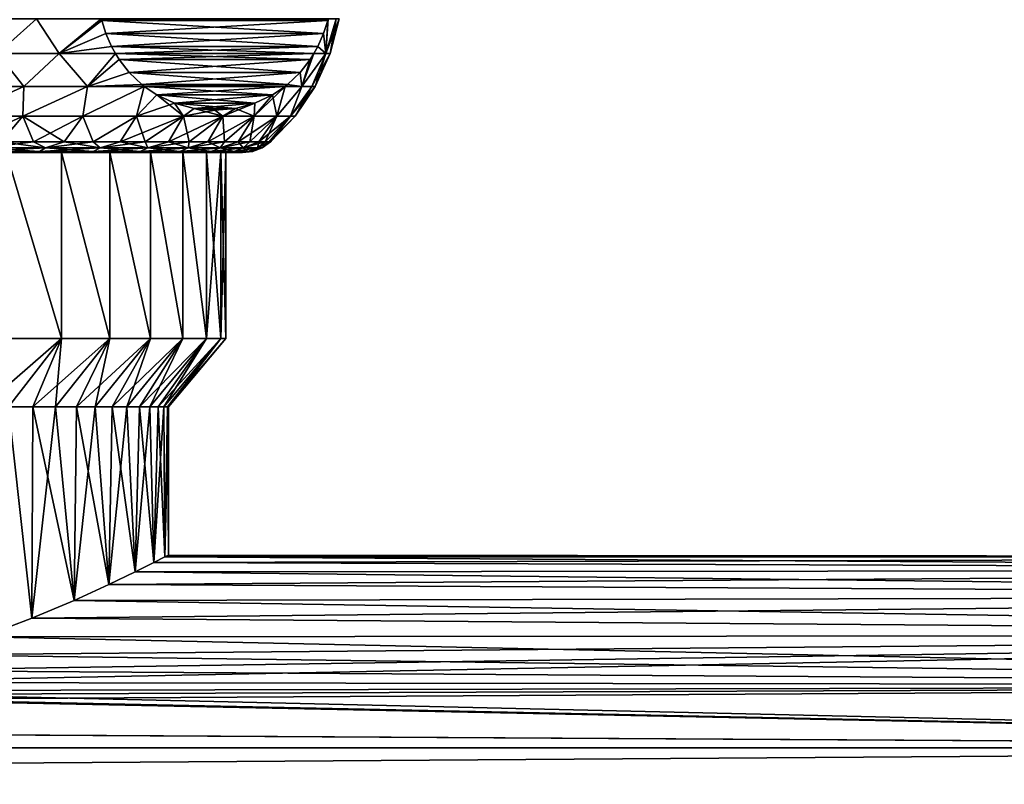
# Model space of a CAD drawing. Header units: metres. Extents: x -147 to 182, y -23 to 81.
# Tile 149 of 212: x 85 to 108, y 18 to 36. Entities that reach past the tile are written whole.
import ezdxf

# ---------------------------------------------------------------- set-up
doc = ezdxf.new("R2010")
doc.units = ezdxf.units.M
doc.layers.add('solid_ORA153_SW0001', color=7, linetype='CONTINUOUS')

msp = doc.modelspace()

# ---------------------------------------------------------------- linework, layer by layer
at = {"layer": 'solid_ORA153_SW0001'}
for points in [[(84.357391, 34.835419, -13.609401), (83.619247, 35.655998, -14.2487), (85.280113, 35.655998, -13.289802)], [(84.357391, 34.835419, 13.609401), (85.280113, 35.655998, 13.289802), (83.619247, 35.655998, 14.2487)], [(85.813942, 34.835419, -12.657207), (84.357391, 34.835419, -13.609401), (85.280113, 35.655998, -13.289802)], [(84.357391, 34.835419, 13.609401), (85.813942, 34.835419, 12.657207), (85.280113, 35.655998, 13.289802)], [(85.813942, 34.835419, -12.657207), (85.280113, 35.655998, -13.289802), (86.811218, 35.656414, -12.14045)], [(85.813942, 34.835419, 12.657207), (86.811218, 35.656414, 12.14045), (85.280113, 35.655998, 13.289802)], [(85.813942, 34.835419, -12.657207), (86.811218, 35.656414, -12.14045), (86.82164, 35.61652, -12.122391)], [(85.813942, 34.835419, 12.657207), (86.82164, 35.616516, 12.12239), (86.811218, 35.656414, 12.14045)], [(86.919098, 35.312962, -11.953599), (85.813942, 34.835419, -12.657207), (86.82164, 35.61652, -12.122391)], [(85.813942, 34.835419, 12.657207), (86.919098, 35.312962, 11.953598), (86.82164, 35.616516, 12.12239)], [(86.811218, 35.656414, -12.14045), (92.169548, 35.656414, -2.85955), (92.159119, 35.61652, -2.877609)], [(86.82164, 35.61652, -12.122391), (86.811218, 35.656414, -12.14045), (92.159119, 35.61652, -2.877609)], [(92.169548, 35.656414, 2.85955), (86.811218, 35.656414, 12.14045), (86.82164, 35.616516, 12.12239)], [(92.159119, 35.616516, 2.87761), (92.169548, 35.656414, 2.85955), (86.82164, 35.616516, 12.12239)], [(86.82164, 35.61652, -12.122391), (92.159119, 35.61652, -2.877609), (92.061668, 35.312962, -3.046401)], [(86.919098, 35.312962, -11.953599), (86.82164, 35.61652, -12.122391), (92.061668, 35.312962, -3.046401)], [(92.159119, 35.616516, 2.87761), (86.82164, 35.616516, 12.12239), (86.919098, 35.312962, 11.953598)], [(92.061668, 35.312962, 3.046402), (92.159119, 35.616516, 2.87761), (86.919098, 35.312962, 11.953598)], [(92.061668, 35.312962, -3.046401), (92.159119, 35.61652, -2.877609), (92.118431, 34.835419, -1.737504)], [(92.061668, 35.312962, 3.046402), (92.118431, 34.835419, 1.737504), (92.159119, 35.616516, 2.87761)], [(92.169548, 35.656414, -2.85955), (92.363274, 35.655998, -1.437261), (92.118431, 34.835419, -1.737504)], [(92.159119, 35.61652, -2.877609), (92.169548, 35.656414, -2.85955), (92.118431, 34.835419, -1.737504)], [(92.118431, 34.835419, 1.737504), (92.363274, 35.655998, 1.437261), (92.169548, 35.656414, 2.85955)], [(92.118431, 34.835419, 1.737504), (92.169548, 35.656414, 2.85955), (92.159119, 35.616516, 2.87761)], [(92.428253, 35.655998), (92.214783, 34.835419), (92.118431, 34.835419, -1.737504)], [(92.118431, 34.835419, 1.737504), (92.214783, 34.835419), (92.363274, 35.655998, 1.437261)], [(92.363274, 35.655998, -1.437261), (92.428253, 35.655998), (92.118431, 34.835419, -1.737504)], [(92.363274, 35.655998, 1.437261), (92.214783, 34.835419), (92.428253, 35.655998)], [(86.919098, 35.312962, -11.953599), (87.054817, 35.004505, -11.718523), (85.813942, 34.835419, -12.657207)], [(85.813942, 34.835419, 12.657207), (87.054817, 35.004501, 11.718521), (86.919098, 35.312962, 11.953598)], [(86.919098, 35.312962, -11.953599), (92.061668, 35.312962, -3.046401), (91.925949, 35.004505, -3.281477)], [(86.919098, 35.312962, -11.953599), (91.925949, 35.004505, -3.281477), (87.054817, 35.004505, -11.718523)], [(92.061668, 35.312962, 3.046402), (86.919098, 35.312962, 11.953598), (87.054817, 35.004501, 11.718521)], [(92.061668, 35.312962, 3.046402), (87.054817, 35.004501, 11.718521), (91.925949, 35.004501, 3.281479)], [(91.925949, 35.004505, -3.281477), (92.061668, 35.312962, -3.046401), (92.118431, 34.835419, -1.737504)], [(92.061668, 35.312962, 3.046402), (91.925949, 35.004501, 3.281479), (92.118431, 34.835419, 1.737504)], [(87.054817, 35.004505, -11.718523), (87.147194, 34.83614, -11.558515), (85.813942, 34.835419, -12.657207)], [(85.813942, 34.835419, 12.657207), (87.147194, 34.83614, 11.558514), (87.054817, 35.004501, 11.718521)], [(87.054817, 35.004505, -11.718523), (91.925949, 35.004505, -3.281477), (91.833565, 34.83614, -3.441486)], [(87.054817, 35.004505, -11.718523), (91.833565, 34.83614, -3.441486), (87.147194, 34.83614, -11.558515)], [(91.925949, 35.004501, 3.281479), (87.054817, 35.004501, 11.718521), (87.147194, 34.83614, 11.558514)], [(91.925949, 35.004501, 3.281479), (87.147194, 34.83614, 11.558514), (91.833565, 34.83614, 3.441486)], [(91.925949, 35.004505, -3.281477), (92.118431, 34.835419, -1.737504), (91.833565, 34.83614, -3.441486)], [(91.925949, 35.004501, 3.281479), (91.833565, 34.83614, 3.441486), (92.118431, 34.835419, 1.737504)], [(84.357391, 34.835419, -13.609401), (84.982399, 34.06271, -12.812283), (83.354568, 34.06271, -13.752113)], [(84.357391, 34.835419, 13.609401), (83.354568, 34.06271, 13.752113), (84.982399, 34.06271, 12.812283)], [(85.813942, 34.835419, -12.657207), (84.982399, 34.06271, -12.812283), (84.357391, 34.835419, -13.609401)], [(84.357391, 34.835419, 13.609401), (84.982399, 34.06271, 12.812283), (85.813942, 34.835419, 12.657207)], [(85.813942, 34.835419, -12.657207), (86.483299, 34.06271, -11.680727), (84.982399, 34.06271, -12.812283)], [(85.813942, 34.835419, 12.657207), (84.982399, 34.06271, 12.812283), (86.483299, 34.06271, 11.680727)], [(87.147194, 34.83614, -11.558515), (86.483299, 34.06271, -11.680727), (85.813942, 34.835419, -12.657207)], [(85.813942, 34.835419, 12.657207), (86.483299, 34.06271, 11.680727), (87.147194, 34.83614, 11.558514)], [(87.237007, 34.69389, -11.402957), (86.483299, 34.06271, -11.680727), (87.147194, 34.83614, -11.558515)], [(87.237007, 34.69389, 11.402956), (87.147194, 34.83614, 11.558514), (86.483299, 34.06271, 11.680727)], [(87.473663, 34.389664, -10.993055), (86.483299, 34.06271, -11.680727), (87.237007, 34.69389, -11.402957)], [(87.473663, 34.389664, 10.993056), (87.237007, 34.69389, 11.402956), (86.483299, 34.06271, 11.680727)], [(87.147194, 34.83614, -11.558515), (91.833565, 34.83614, -3.441486), (91.743752, 34.69389, -3.597043)], [(87.237007, 34.69389, -11.402957), (87.147194, 34.83614, -11.558515), (91.743752, 34.69389, -3.597043)], [(91.833565, 34.83614, 3.441486), (87.147194, 34.83614, 11.558514), (87.237007, 34.69389, 11.402956)], [(91.743752, 34.69389, 3.597044), (91.833565, 34.83614, 3.441486), (87.237007, 34.69389, 11.402956)], [(87.237007, 34.69389, -11.402957), (91.743752, 34.69389, -3.597043), (91.507095, 34.389664, -4.006944)], [(87.473663, 34.389664, -10.993055), (87.237007, 34.69389, -11.402957), (91.507095, 34.389664, -4.006944)], [(91.743752, 34.69389, 3.597044), (87.237007, 34.69389, 11.402956), (87.473663, 34.389664, 10.993056)], [(91.507095, 34.389664, 4.006943), (91.743752, 34.69389, 3.597044), (87.473663, 34.389664, 10.993056)], [(91.507095, 34.389664, -4.006944), (91.743752, 34.69389, -3.597043), (91.547081, 34.06271, -3.113027)], [(91.507095, 34.389664, 4.006943), (91.547081, 34.06271, 3.113028), (91.743752, 34.69389, 3.597044)], [(91.833565, 34.83614, -3.441486), (92.118431, 34.835419, -1.737504), (91.547081, 34.06271, -3.113027)], [(91.743752, 34.69389, -3.597043), (91.833565, 34.83614, -3.441486), (91.547081, 34.06271, -3.113027)], [(91.833565, 34.83614, 3.441486), (91.547081, 34.06271, 3.113028), (92.118431, 34.835419, 1.737504)], [(91.743752, 34.69389, 3.597044), (91.547081, 34.06271, 3.113028), (91.833565, 34.83614, 3.441486)], [(92.118431, 34.835419, -1.737504), (91.785866, 34.06271, -1.564646), (91.547081, 34.06271, -3.113027)], [(92.118431, 34.835419, 1.737504), (91.547081, 34.06271, 3.113028), (91.785866, 34.06271, 1.564647)], [(92.214783, 34.835419), (91.86573, 34.06271), (91.785866, 34.06271, -1.564646)], [(92.118431, 34.835419, 1.737504), (91.785866, 34.06271, 1.564647), (91.86573, 34.06271)], [(92.118431, 34.835419, -1.737504), (92.214783, 34.835419), (91.785866, 34.06271, -1.564646)], [(92.118431, 34.835419, 1.737504), (91.86573, 34.06271), (92.214783, 34.835419)], [(87.473663, 34.389664, -10.993055), (87.769768, 34.106098, -10.480191), (86.483299, 34.06271, -11.680727)], [(87.769768, 34.106102, 10.480195), (87.473663, 34.389664, 10.993056), (86.483299, 34.06271, 11.680727)], [(87.473663, 34.389664, -10.993055), (91.507095, 34.389664, -4.006944), (91.210999, 34.106098, -4.519807)], [(87.473663, 34.389664, -10.993055), (91.210999, 34.106098, -4.519807), (87.769768, 34.106098, -10.480191)], [(91.507095, 34.389664, 4.006943), (87.473663, 34.389664, 10.993056), (87.769768, 34.106102, 10.480195)], [(91.507095, 34.389664, 4.006943), (87.769768, 34.106102, 10.480195), (91.210999, 34.106102, 4.519803)], [(91.210999, 34.106098, -4.519807), (91.507095, 34.389664, -4.006944), (91.547081, 34.06271, -3.113027)], [(91.507095, 34.389664, 4.006943), (91.210999, 34.106102, 4.519803), (91.547081, 34.06271, 3.113028)], [(83.354568, 34.06271, -13.752113), (84.982399, 34.06271, -12.812283), (83.420258, 33.360085, -13.185446)], [(83.420258, 33.360085, 13.185446), (84.982399, 34.06271, 12.812283), (83.354568, 34.06271, 13.752113)], [(84.982399, 34.06271, -12.812283), (84.959129, 33.360085, -12.255164), (83.420258, 33.360085, -13.185446)], [(83.420258, 33.360085, 13.185446), (84.959129, 33.360085, 12.255164), (84.982399, 34.06271, 12.812283)], [(86.483299, 34.06271, -11.680727), (86.374649, 33.360085, -11.146175), (84.959129, 33.360085, -12.255164)], [(84.982399, 34.06271, -12.812283), (86.483299, 34.06271, -11.680727), (84.959129, 33.360085, -12.255164)], [(84.959129, 33.360085, 12.255164), (86.483299, 34.06271, 11.680727), (84.982399, 34.06271, 12.812283)], [(84.959129, 33.360085, 12.255164), (86.374649, 33.360085, 11.146175), (86.483299, 34.06271, 11.680727)], [(86.483299, 34.06271, -11.680727), (87.827393, 34.060196, -10.380382), (86.374649, 33.360085, -11.146175)], [(86.374649, 33.360085, 11.146175), (87.827393, 34.060196, 10.380382), (86.483299, 34.06271, 11.680727)], [(87.827393, 34.060196, -10.380382), (87.646172, 33.360085, -9.87465), (86.374649, 33.360085, -11.146175)], [(86.374649, 33.360085, 11.146175), (87.646172, 33.360085, 9.87465), (87.827393, 34.060196, 10.380382)], [(87.769768, 34.106102, 10.480195), (86.483299, 34.06271, 11.680727), (87.827393, 34.060196, 10.380382)], [(87.769768, 34.106098, -10.480191), (87.827393, 34.060196, -10.380382), (86.483299, 34.06271, -11.680727)], [(87.827393, 34.060196, -10.380382), (88.126488, 33.859657, -9.862331), (87.646172, 33.360085, -9.87465)], [(87.646172, 33.360085, 9.87465), (88.126488, 33.859661, 9.862336), (87.827393, 34.060196, 10.380382)], [(91.210999, 34.106102, 4.519803), (87.769768, 34.106102, 10.480195), (87.827393, 34.060196, 10.380382)], [(87.769768, 34.106098, -10.480191), (91.153374, 34.060196, -4.619618), (87.827393, 34.060196, -10.380382)], [(87.769768, 34.106098, -10.480191), (91.210999, 34.106098, -4.519807), (91.153374, 34.060196, -4.619618)], [(91.210999, 34.106102, 4.519803), (87.827393, 34.060196, 10.380382), (91.153374, 34.060196, 4.619618)], [(87.827393, 34.060196, -10.380382), (91.153374, 34.060196, -4.619618), (90.854279, 33.859661, -5.137665)], [(87.827393, 34.060196, -10.380382), (90.854279, 33.859661, -5.137665), (88.126488, 33.859657, -9.862331)], [(91.153374, 34.060196, 4.619618), (87.827393, 34.060196, 10.380382), (88.126488, 33.859661, 9.862336)], [(91.153374, 34.060196, 4.619618), (88.126488, 33.859661, 9.862336), (90.854279, 33.859661, 5.137659)], [(91.153374, 34.060196, -4.619618), (90.958427, 33.360085, -3.563682), (90.423454, 33.360085, -5.280469)], [(90.854279, 33.859661, -5.137665), (91.153374, 34.060196, -4.619618), (90.423454, 33.360085, -5.280469)], [(90.958427, 33.360085, 3.563682), (91.153374, 34.060196, 4.619618), (90.854279, 33.859661, 5.137659)], [(91.547081, 34.06271, -3.113027), (91.282562, 33.360085, -1.794928), (90.958427, 33.360085, -3.563682)], [(91.153374, 34.060196, -4.619618), (91.547081, 34.06271, -3.113027), (90.958427, 33.360085, -3.563682)], [(90.958427, 33.360085, 3.563682), (91.547081, 34.06271, 3.113028), (91.153374, 34.060196, 4.619618)], [(90.958427, 33.360085, 3.563682), (91.282562, 33.360085, 1.794928), (91.547081, 34.06271, 3.113028)], [(91.210999, 34.106102, 4.519803), (91.153374, 34.060196, 4.619618), (91.547081, 34.06271, 3.113028)], [(91.210999, 34.106098, -4.519807), (91.547081, 34.06271, -3.113027), (91.153374, 34.060196, -4.619618)], [(91.86573, 34.06271), (91.391136, 33.360085), (91.282562, 33.360085, -1.794928)], [(91.785866, 34.06271, -1.564646), (91.86573, 34.06271), (91.282562, 33.360085, -1.794928)], [(91.547081, 34.06271, -3.113027), (91.785866, 34.06271, -1.564646), (91.282562, 33.360085, -1.794928)], [(91.282562, 33.360085, 1.794928), (91.391136, 33.360085), (91.785866, 34.06271, 1.564647)], [(91.282562, 33.360085, 1.794928), (91.785866, 34.06271, 1.564647), (91.547081, 34.06271, 3.113028)], [(91.785866, 34.06271, 1.564647), (91.391136, 33.360085), (91.86573, 34.06271)], [(87.646172, 33.360085, 9.87465), (88.755165, 33.360085, 8.459129), (88.126488, 33.859661, 9.862336)], [(88.126488, 33.859657, -9.862331), (88.54113, 33.666565, -9.144153), (87.646172, 33.360085, -9.87465)], [(88.126488, 33.859657, -9.862331), (90.854279, 33.859661, -5.137665), (90.439636, 33.666569, -5.855839)], [(90.854279, 33.859661, 5.137659), (88.126488, 33.859661, 9.862336), (88.541122, 33.666569, 9.144157)], [(88.755165, 33.360085, 8.459129), (88.541122, 33.666569, 9.144157), (88.126488, 33.859661, 9.862336)], [(88.126488, 33.859657, -9.862331), (90.439636, 33.666569, -5.855839), (88.54113, 33.666565, -9.144153)], [(90.854279, 33.859661, 5.137659), (88.541122, 33.666569, 9.144157), (90.439644, 33.666569, 5.855833)], [(90.439636, 33.666569, -5.855839), (90.854279, 33.859661, -5.137665), (90.423454, 33.360085, -5.280469)], [(90.423454, 33.360085, 5.280469), (90.854279, 33.859661, 5.137659), (90.439644, 33.666569, 5.855833)], [(90.423454, 33.360085, 5.280469), (90.958427, 33.360085, 3.563682), (90.854279, 33.859661, 5.137659)], [(88.54113, 33.666565, -9.144153), (88.755165, 33.360085, -8.459129), (87.646172, 33.360085, -9.87465)], [(90.439644, 33.666569, 5.855833), (88.541122, 33.666569, 9.144157), (89.002502, 33.542744, 8.345028)], [(88.755165, 33.360085, 8.459129), (89.002502, 33.542744, 8.345028), (88.541122, 33.666569, 9.144157)], [(88.54113, 33.666565, -9.144153), (90.439636, 33.666569, -5.855839), (89.978264, 33.542744, -6.654963)], [(88.54113, 33.666565, -9.144153), (89.002502, 33.542744, -8.345025), (88.755165, 33.360085, -8.459129)], [(88.54113, 33.666565, -9.144153), (89.978264, 33.542744, -6.654963), (89.002502, 33.542744, -8.345025)], [(89.002502, 33.542744, -8.345025), (89.490387, 33.5, -7.499995), (88.755165, 33.360085, -8.459129)], [(88.755165, 33.360085, 8.459129), (89.685448, 33.360085, 6.920256), (89.002502, 33.542744, 8.345028)], [(89.490387, 33.5, -7.499995), (89.685448, 33.360085, -6.920256), (88.755165, 33.360085, -8.459129)], [(90.439644, 33.666569, 5.855833), (89.002502, 33.542744, 8.345028), (89.978264, 33.542744, 6.654959)], [(89.002502, 33.542744, -8.345025), (89.978264, 33.542744, -6.654963), (89.490387, 33.5, -7.499995)], [(89.978264, 33.542744, 6.654959), (89.002502, 33.542744, 8.345028), (89.490387, 33.5, 7.499994)], [(89.685448, 33.360085, 6.920256), (89.490387, 33.5, 7.499994), (89.002502, 33.542744, 8.345028)], [(89.490387, 33.5, -7.499995), (89.978264, 33.542744, -6.654963), (89.685448, 33.360085, -6.920256)], [(89.685448, 33.360085, 6.920256), (89.978264, 33.542744, 6.654959), (89.490387, 33.5, 7.499994)], [(90.439636, 33.666569, -5.855839), (90.423454, 33.360085, -5.280469), (89.685448, 33.360085, -6.920256)], [(89.978264, 33.542744, -6.654963), (90.439636, 33.666569, -5.855839), (89.685448, 33.360085, -6.920256)], [(89.685448, 33.360085, 6.920256), (90.423454, 33.360085, 5.280469), (89.978264, 33.542744, 6.654959)], [(90.423454, 33.360085, 5.280469), (90.439644, 33.666569, 5.855833), (89.978264, 33.542744, 6.654959)], [(84.959129, 33.360085, -12.255164), (83.653595, 32.75, -12.390389), (83.420258, 33.360085, -13.185446)], [(83.420258, 33.360085, 13.185446), (84.448647, 32.75, 11.895993), (84.959129, 33.360085, 12.255164)], [(84.959129, 33.360085, -12.255164), (84.448647, 32.75, -11.895993), (83.653595, 32.75, -12.390389)], [(84.959129, 33.360085, -12.255164), (85.209663, 32.75, -11.350657), (84.448647, 32.75, -11.895993)], [(84.959129, 33.360085, 12.255164), (84.448647, 32.75, 11.895993), (85.209663, 32.75, 11.350657)], [(86.374649, 33.360085, -11.146175), (85.209663, 32.75, -11.350657), (84.959129, 33.360085, -12.255164)], [(84.959129, 33.360085, 12.255164), (85.209663, 32.75, 11.350657), (85.933388, 32.75, 10.756714)], [(84.959129, 33.360085, 12.255164), (85.933388, 32.75, 10.756714), (86.374649, 33.360085, 11.146175)], [(86.374649, 33.360085, -11.146175), (85.933388, 32.75, -10.756714), (85.209663, 32.75, -11.350657)], [(86.374649, 33.360085, -11.146175), (86.616707, 32.75, -10.116711), (85.933388, 32.75, -10.756714)], [(86.374649, 33.360085, 11.146175), (85.933388, 32.75, 10.756714), (86.616707, 32.75, 10.116711)], [(87.646172, 33.360085, -9.87465), (86.616707, 32.75, -10.116711), (86.374649, 33.360085, -11.146175)], [(86.374649, 33.360085, 11.146175), (86.616707, 32.75, 10.116711), (87.646172, 33.360085, 9.87465)], [(87.646172, 33.360085, -9.87465), (87.256714, 32.75, -9.433385), (86.616707, 32.75, -10.116711)], [(87.646172, 33.360085, 9.87465), (86.616707, 32.75, 10.116711), (87.256714, 32.75, 9.433385)], [(88.755165, 33.360085, -8.459129), (87.850655, 32.75, -8.709665), (87.256714, 32.75, -9.433385)], [(88.755165, 33.360085, -8.459129), (87.256714, 32.75, -9.433385), (87.646172, 33.360085, -9.87465)], [(87.646172, 33.360085, 9.87465), (87.256714, 32.75, 9.433385), (87.850655, 32.75, 8.709665)], [(87.646172, 33.360085, 9.87465), (87.850655, 32.75, 8.709665), (88.755165, 33.360085, 8.459129)], [(88.755165, 33.360085, -8.459129), (88.395996, 32.75, -7.948648), (87.850655, 32.75, -8.709665)], [(88.755165, 33.360085, 8.459129), (87.850655, 32.75, 8.709665), (88.395996, 32.75, 7.948648)], [(89.685448, 33.360085, -6.920256), (88.890388, 32.75, -7.153594), (88.395996, 32.75, -7.948648)], [(89.685448, 33.360085, -6.920256), (88.395996, 32.75, -7.948648), (88.755165, 33.360085, -8.459129)], [(88.755165, 33.360085, 8.459129), (88.395996, 32.75, 7.948648), (88.890388, 32.75, 7.153594)], [(88.755165, 33.360085, 8.459129), (88.890388, 32.75, 7.153594), (89.685448, 33.360085, 6.920256)], [(89.685448, 33.360085, -6.920256), (89.331726, 32.75, -6.327908), (88.890388, 32.75, -7.153594)], [(89.685448, 33.360085, 6.920256), (88.890388, 32.75, 7.153594), (89.331726, 32.75, 6.327908)], [(90.423454, 33.360085, -5.280469), (89.718117, 32.75, -5.475124), (89.331726, 32.75, -6.327908)], [(90.423454, 33.360085, -5.280469), (89.331726, 32.75, -6.327908), (89.685448, 33.360085, -6.920256)], [(89.685448, 33.360085, 6.920256), (89.331726, 32.75, 6.327908), (89.718117, 32.75, 5.475124)], [(89.685448, 33.360085, 6.920256), (89.718117, 32.75, 5.475124), (90.423454, 33.360085, 5.280469)], [(90.423454, 33.360085, -5.280469), (90.047905, 32.75, -4.598895), (89.718117, 32.75, -5.475124)], [(90.423454, 33.360085, 5.280469), (89.718117, 32.75, 5.475124), (90.047905, 32.75, 4.598895)], [(90.958427, 33.360085, -3.563682), (90.319687, 32.75, -3.702973), (90.047905, 32.75, -4.598895)], [(90.958427, 33.360085, -3.563682), (90.047905, 32.75, -4.598895), (90.423454, 33.360085, -5.280469)], [(90.423454, 33.360085, 5.280469), (90.047905, 32.75, 4.598895), (90.319687, 32.75, 3.702973)], [(90.958427, 33.360085, -3.563682), (90.53228, 32.75, -2.791194), (90.319687, 32.75, -3.702973)], [(90.958427, 33.360085, 3.563682), (90.319687, 32.75, 3.702973), (90.53228, 32.75, 2.791194)], [(90.423454, 33.360085, 5.280469), (90.319687, 32.75, 3.702973), (90.958427, 33.360085, 3.563682)], [(91.282562, 33.360085, -1.794928), (90.684792, 32.75, -1.867463), (90.53228, 32.75, -2.791194)], [(91.282562, 33.360085, -1.794928), (90.53228, 32.75, -2.791194), (90.958427, 33.360085, -3.563682)], [(90.958427, 33.360085, 3.563682), (90.53228, 32.75, 2.791194), (90.684792, 32.75, 1.867463)], [(91.282562, 33.360085, -1.794928), (90.776558, 32.75, -0.935735), (90.684792, 32.75, -1.867463)], [(91.282562, 33.360085, 1.794928), (90.684792, 32.75, 1.867463), (90.776558, 32.75, 0.935735)], [(90.958427, 33.360085, 3.563682), (90.684792, 32.75, 1.867463), (91.282562, 33.360085, 1.794928)], [(91.391136, 33.360085), (90.80719, 32.75), (90.776558, 32.75, -0.935735)], [(91.282562, 33.360085, 1.794928), (90.776558, 32.75, 0.935735), (90.80719, 32.75)], [(91.391136, 33.360085), (90.776558, 32.75, -0.935735), (91.282562, 33.360085, -1.794928)], [(91.282562, 33.360085, 1.794928), (90.80719, 32.75), (91.391136, 33.360085)], [(85.493507, 32.61385, -10.871284), (85.35006, 32.52882, -10.697886), (83.939476, 32.52882, -11.722737)], [(84.060059, 32.61385, -11.912746), (85.493507, 32.61385, -10.871284), (83.939476, 32.52882, -11.722737)], [(84.060059, 32.61385, 11.912746), (83.939476, 32.52882, 11.722737), (85.35006, 32.52882, 10.697886)], [(85.209663, 32.75, -11.350657), (85.493507, 32.61385, -10.871284), (84.060059, 32.61385, -11.912746)], [(84.448647, 32.75, -11.895993), (85.209663, 32.75, -11.350657), (84.060059, 32.61385, -11.912746)], [(84.448647, 32.75, 11.895993), (84.060059, 32.61385, 11.912746), (85.493507, 32.61385, 10.871284)], [(85.493507, 32.61385, 10.871284), (84.060059, 32.61385, 11.912746), (85.35006, 32.52882, 10.697886)], [(85.209663, 32.75, 11.350657), (84.448647, 32.75, 11.895993), (85.493507, 32.61385, 10.871284)], [(85.209663, 32.75, -11.350657), (85.933388, 32.75, -10.756714), (85.493507, 32.61385, -10.871284)], [(85.933388, 32.75, 10.756714), (85.209663, 32.75, 11.350657), (85.493507, 32.61385, 10.871284)], [(86.785126, 32.61385, -9.658376), (86.621078, 32.52882, -9.504324), (85.35006, 32.52882, -10.697886)], [(85.493507, 32.61385, -10.871284), (86.785126, 32.61385, -9.658376), (85.35006, 32.52882, -10.697886)], [(85.493507, 32.61385, 10.871284), (85.35006, 32.52882, 10.697886), (86.621078, 32.52882, 9.504324)], [(86.616707, 32.75, -10.116711), (86.785126, 32.61385, -9.658376), (85.493507, 32.61385, -10.871284)], [(85.933388, 32.75, -10.756714), (86.616707, 32.75, -10.116711), (85.493507, 32.61385, -10.871284)], [(85.933388, 32.75, 10.756714), (85.493507, 32.61385, 10.871284), (86.785126, 32.61385, 9.658376)], [(86.785126, 32.61385, 9.658376), (85.493507, 32.61385, 10.871284), (86.621078, 32.52882, 9.504324)], [(86.616707, 32.75, 10.116711), (85.933388, 32.75, 10.756714), (86.785126, 32.61385, 9.658376)], [(86.616707, 32.75, -10.116711), (87.256714, 32.75, -9.433385), (86.785126, 32.61385, -9.658376)], [(87.256714, 32.75, 9.433385), (86.616707, 32.75, 10.116711), (86.785126, 32.61385, 9.658376)], [(87.914543, 32.61385, -8.293148), (87.732475, 32.52882, -8.160872), (86.621078, 32.52882, -9.504324)], [(86.785126, 32.61385, -9.658376), (87.914543, 32.61385, -8.293148), (86.621078, 32.52882, -9.504324)], [(86.785126, 32.61385, 9.658376), (86.621078, 32.52882, 9.504324), (87.732475, 32.52882, 8.160872)], [(87.850655, 32.75, -8.709665), (87.914543, 32.61385, -8.293148), (86.785126, 32.61385, -9.658376)], [(87.256714, 32.75, -9.433385), (87.850655, 32.75, -8.709665), (86.785126, 32.61385, -9.658376)], [(87.256714, 32.75, 9.433385), (86.785126, 32.61385, 9.658376), (87.914543, 32.61385, 8.293148)], [(87.914543, 32.61385, 8.293148), (86.785126, 32.61385, 9.658376), (87.732475, 32.52882, 8.160872)], [(87.850655, 32.75, 8.709665), (87.256714, 32.75, 9.433385), (87.914543, 32.61385, 8.293148)], [(88.863937, 32.61385, -6.797133), (88.666733, 32.52882, -6.688719), (87.732475, 32.52882, -8.160872)], [(87.914543, 32.61385, -8.293148), (88.863937, 32.61385, -6.797133), (87.732475, 32.52882, -8.160872)], [(87.914543, 32.61385, 8.293148), (87.732475, 32.52882, 8.160872), (88.666733, 32.52882, 6.688719)], [(87.850655, 32.75, -8.709665), (88.395996, 32.75, -7.948648), (87.914543, 32.61385, -8.293148)], [(88.395996, 32.75, 7.948648), (87.850655, 32.75, 8.709665), (87.914543, 32.61385, 8.293148)], [(88.890388, 32.75, -7.153594), (88.863937, 32.61385, -6.797133), (87.914543, 32.61385, -8.293148)], [(88.395996, 32.75, -7.948648), (88.890388, 32.75, -7.153594), (87.914543, 32.61385, -8.293148)], [(88.395996, 32.75, 7.948648), (87.914543, 32.61385, 8.293148), (88.863937, 32.61385, 6.797133)], [(88.863937, 32.61385, 6.797133), (87.914543, 32.61385, 8.293148), (88.666733, 32.52882, 6.688719)], [(88.890388, 32.75, 7.153594), (88.395996, 32.75, 7.948648), (88.863937, 32.61385, 6.797133)], [(89.618355, 32.61385, -5.193923), (89.409111, 32.52882, -5.11108), (88.666733, 32.52882, -6.688719)], [(88.863937, 32.61385, -6.797133), (89.618355, 32.61385, -5.193923), (88.666733, 32.52882, -6.688719)], [(88.863937, 32.61385, 6.797133), (88.666733, 32.52882, 6.688719), (89.409111, 32.52882, 5.11108)], [(89.718117, 32.75, -5.475124), (89.618355, 32.61385, -5.193923), (88.863937, 32.61385, -6.797133)], [(89.331726, 32.75, -6.327908), (89.718117, 32.75, -5.475124), (88.863937, 32.61385, -6.797133)], [(88.890388, 32.75, -7.153594), (89.331726, 32.75, -6.327908), (88.863937, 32.61385, -6.797133)], [(89.331726, 32.75, 6.327908), (88.863937, 32.61385, 6.797133), (89.618355, 32.61385, 5.193923)], [(89.331726, 32.75, 6.327908), (88.890388, 32.75, 7.153594), (88.863937, 32.61385, 6.797133)], [(89.618355, 32.61385, 5.193923), (88.863937, 32.61385, 6.797133), (89.409111, 32.52882, 5.11108)], [(89.718117, 32.75, 5.475124), (89.331726, 32.75, 6.327908), (89.618355, 32.61385, 5.193923)], [(90.165878, 32.61385, -3.508802), (89.947914, 32.52882, -3.452837), (89.409111, 32.52882, -5.11108)], [(89.618355, 32.61385, -5.193923), (90.165878, 32.61385, -3.508802), (89.409111, 32.52882, -5.11108)], [(89.618355, 32.61385, 5.193923), (89.409111, 32.52882, 5.11108), (89.947914, 32.52882, 3.452837)], [(90.319687, 32.75, -3.702973), (90.165878, 32.61385, -3.508802), (89.618355, 32.61385, -5.193923)], [(90.047905, 32.75, -4.598895), (90.319687, 32.75, -3.702973), (89.618355, 32.61385, -5.193923)], [(89.718117, 32.75, -5.475124), (90.047905, 32.75, -4.598895), (89.618355, 32.61385, -5.193923)], [(90.047905, 32.75, 4.598895), (89.618355, 32.61385, 5.193923), (90.165878, 32.61385, 3.508802)], [(90.047905, 32.75, 4.598895), (89.718117, 32.75, 5.475124), (89.618355, 32.61385, 5.193923)], [(90.165878, 32.61385, 3.508802), (89.618355, 32.61385, 5.193923), (89.947914, 32.52882, 3.452837)], [(90.497894, 32.61385, -1.768345), (90.274628, 32.52882, -1.74014), (89.947914, 32.52882, -3.452837)], [(90.165878, 32.61385, -3.508802), (90.497894, 32.61385, -1.768345), (89.947914, 32.52882, -3.452837)], [(90.165878, 32.61385, 3.508802), (89.947914, 32.52882, 3.452837), (90.274628, 32.52882, 1.74014)], [(90.319687, 32.75, 3.702973), (90.047905, 32.75, 4.598895), (90.165878, 32.61385, 3.508802)], [(90.684792, 32.75, -1.867463), (90.497894, 32.61385, -1.768345), (90.165878, 32.61385, -3.508802)], [(90.53228, 32.75, -2.791194), (90.684792, 32.75, -1.867463), (90.165878, 32.61385, -3.508802)], [(90.319687, 32.75, -3.702973), (90.53228, 32.75, -2.791194), (90.165878, 32.61385, -3.508802)], [(90.53228, 32.75, 2.791194), (90.165878, 32.61385, 3.508802), (90.497894, 32.61385, 1.768345)], [(90.53228, 32.75, 2.791194), (90.319687, 32.75, 3.702973), (90.165878, 32.61385, 3.508802)], [(90.497894, 32.61385, 1.768345), (90.165878, 32.61385, 3.508802), (90.274628, 32.52882, 1.74014)], [(90.609146, 32.61385), (90.384102, 32.52882), (90.274628, 32.52882, -1.74014)], [(90.497894, 32.61385, 1.768345), (90.274628, 32.52882, 1.74014), (90.384102, 32.52882)], [(90.497894, 32.61385, -1.768345), (90.609146, 32.61385), (90.274628, 32.52882, -1.74014)], [(90.497894, 32.61385, 1.768345), (90.384102, 32.52882), (90.609146, 32.61385)], [(90.80719, 32.75), (90.609146, 32.61385), (90.497894, 32.61385, -1.768345)], [(90.776558, 32.75, 0.935735), (90.497894, 32.61385, 1.768345), (90.609146, 32.61385)], [(90.776558, 32.75, -0.935735), (90.80719, 32.75), (90.497894, 32.61385, -1.768345)], [(90.684792, 32.75, -1.867463), (90.776558, 32.75, -0.935735), (90.497894, 32.61385, -1.768345)], [(90.684792, 32.75, 1.867463), (90.53228, 32.75, 2.791194), (90.497894, 32.61385, 1.768345)], [(90.776558, 32.75, 0.935735), (90.684792, 32.75, 1.867463), (90.497894, 32.61385, 1.768345)], [(90.776558, 32.75, 0.935735), (90.609146, 32.61385), (90.80719, 32.75)], [(85.35006, 32.52882, 10.697886), (83.939476, 32.52882, 11.722737), (84.808563, 32.5, 10.824704)], [(83.939476, 32.52882, -11.722737), (85.35006, 32.52882, -10.697886), (84.808563, 32.5, -10.824704)], [(85.86908, 28.108868, -9.369249), (84.566025, 28.108868, -10.51198), (84.566101, 32.5, -10.511921)], [(84.566025, 28.108868, 10.51198), (85.86908, 28.108868, 9.369249), (84.566101, 32.5, 10.511921)], [(84.566101, 32.5, 10.511921), (86.150635, 32.5, 9.64737), (84.808563, 32.5, 10.824704)], [(84.566101, 32.5, 10.511921), (85.869148, 32.5, 9.369183), (86.150635, 32.5, 9.64737)], [(84.566101, 32.5, -10.511921), (84.808563, 32.5, -10.824704), (86.150635, 32.5, -9.64737)], [(85.869148, 32.5, -9.369183), (84.566101, 32.5, -10.511921), (86.150635, 32.5, -9.64737)], [(85.86908, 28.108868, -9.369249), (84.566101, 32.5, -10.511921), (85.869148, 32.5, -9.369183)], [(85.86908, 28.108868, 9.369249), (85.869148, 32.5, 9.369183), (84.566101, 32.5, 10.511921)], [(85.35006, 32.52882, 10.697886), (84.808563, 32.5, 10.824704), (86.150635, 32.5, 9.64737)], [(85.35006, 32.52882, -10.697886), (86.150635, 32.5, -9.64737), (84.808563, 32.5, -10.824704)], [(86.621078, 32.52882, 9.504324), (85.35006, 32.52882, 10.697886), (86.150635, 32.5, 9.64737)], [(85.35006, 32.52882, -10.697886), (86.621078, 32.52882, -9.504324), (86.150635, 32.5, -9.64737)], [(87.011856, 28.108868, -8.066184), (85.86908, 28.108868, -9.369249), (85.869148, 32.5, -9.369183)], [(85.86908, 28.108868, 9.369249), (87.011856, 28.108868, 8.066184), (85.869148, 32.5, 9.369183)], [(85.869148, 32.5, 9.369183), (87.327583, 32.5, 8.304816), (86.150635, 32.5, 9.64737)], [(85.869148, 32.5, 9.369183), (87.011948, 32.5, 8.066071), (87.327583, 32.5, 8.304816)], [(85.869148, 32.5, -9.369183), (86.150635, 32.5, -9.64737), (87.327583, 32.5, -8.304816)], [(87.011948, 32.5, -8.066071), (85.869148, 32.5, -9.369183), (87.327583, 32.5, -8.304816)], [(87.011856, 28.108868, -8.066184), (85.869148, 32.5, -9.369183), (87.011948, 32.5, -8.066071)], [(87.011856, 28.108868, 8.066184), (87.011948, 32.5, 8.066071), (85.869148, 32.5, 9.369183)], [(86.621078, 32.52882, 9.504324), (86.150635, 32.5, 9.64737), (87.327583, 32.5, 8.304816)], [(86.621078, 32.52882, -9.504324), (87.327583, 32.5, -8.304816), (86.150635, 32.5, -9.64737)], [(87.732475, 32.52882, 8.160872), (86.621078, 32.52882, 9.504324), (87.327583, 32.5, 8.304816)], [(86.621078, 32.52882, -9.504324), (87.732475, 32.52882, -8.160872), (87.327583, 32.5, -8.304816)], [(87.974808, 28.108868, -6.625048), (87.011856, 28.108868, -8.066184), (87.011948, 32.5, -8.066071)], [(87.011856, 28.108868, 8.066184), (87.974808, 28.108868, 6.625048), (87.011948, 32.5, 8.066071)], [(87.011948, 32.5, 8.066071), (88.319107, 32.5, 6.820203), (87.327583, 32.5, 8.304816)], [(87.011948, 32.5, 8.066071), (87.974838, 32.5, 6.624999), (88.319107, 32.5, 6.820203)], [(87.011948, 32.5, -8.066071), (87.327583, 32.5, -8.304816), (88.319107, 32.5, -6.820203)], [(87.974838, 32.5, -6.624999), (87.011948, 32.5, -8.066071), (88.319107, 32.5, -6.820203)], [(87.974808, 28.108868, -6.625048), (87.011948, 32.5, -8.066071), (87.974838, 32.5, -6.624999)], [(87.974808, 28.108868, 6.625048), (87.974838, 32.5, 6.624999), (87.011948, 32.5, 8.066071)], [(87.732475, 32.52882, 8.160872), (87.327583, 32.5, 8.304816), (88.319107, 32.5, 6.820203)], [(87.732475, 32.52882, -8.160872), (88.319107, 32.5, -6.820203), (87.327583, 32.5, -8.304816)], [(88.666733, 32.52882, 6.688719), (87.732475, 32.52882, 8.160872), (88.319107, 32.5, 6.820203)], [(87.732475, 32.52882, -8.160872), (88.666733, 32.52882, -6.688719), (88.319107, 32.5, -6.820203)], [(88.741371, 28.108868, -5.070642), (87.974808, 28.108868, -6.625048), (87.974838, 32.5, -6.624999)], [(87.974808, 28.108868, 6.625048), (88.741371, 28.108868, 5.070642), (87.974838, 32.5, 6.624999)], [(87.974838, 32.5, 6.624999), (89.108398, 32.5, 5.2187), (88.319107, 32.5, 6.820203)], [(87.974838, 32.5, 6.624999), (88.741394, 32.5, 5.070576), (89.108398, 32.5, 5.2187)], [(87.974838, 32.5, -6.624999), (88.319107, 32.5, -6.820203), (89.108398, 32.5, -5.2187)], [(88.741394, 32.5, -5.070576), (87.974838, 32.5, -6.624999), (89.108398, 32.5, -5.2187)], [(88.741371, 28.108868, -5.070642), (87.974838, 32.5, -6.624999), (88.741394, 32.5, -5.070576)], [(88.741371, 28.108868, 5.070642), (88.741394, 32.5, 5.070576), (87.974838, 32.5, 6.624999)], [(88.666733, 32.52882, 6.688719), (88.319107, 32.5, 6.820203), (89.108398, 32.5, 5.2187)], [(88.666733, 32.52882, -6.688719), (89.108398, 32.5, -5.2187), (88.319107, 32.5, -6.820203)], [(89.409111, 32.52882, 5.11108), (88.666733, 32.52882, 6.688719), (89.108398, 32.5, 5.2187)], [(88.666733, 32.52882, -6.688719), (89.409111, 32.52882, -5.11108), (89.108398, 32.5, -5.2187)], [(89.298492, 28.108868, -3.429435), (88.741371, 28.108868, -5.070642), (88.741394, 32.5, -5.070576)], [(88.741371, 28.108868, 5.070642), (89.298492, 28.108868, 3.429435), (88.741394, 32.5, 5.070576)], [(88.741394, 32.5, 5.070576), (89.681732, 32.5, 3.528239), (89.108398, 32.5, 5.2187)], [(88.741394, 32.5, 5.070576), (89.298523, 32.5, 3.429327), (89.681732, 32.5, 3.528239)], [(88.741394, 32.5, -5.070576), (89.108398, 32.5, -5.2187), (89.681732, 32.5, -3.528239)], [(89.298523, 32.5, -3.429327), (88.741394, 32.5, -5.070576), (89.681732, 32.5, -3.528239)], [(89.298492, 28.108868, -3.429435), (88.741394, 32.5, -5.070576), (89.298523, 32.5, -3.429327)], [(89.298492, 28.108868, 3.429435), (89.298523, 32.5, 3.429327), (88.741394, 32.5, 5.070576)], [(89.409111, 32.52882, 5.11108), (89.108398, 32.5, 5.2187), (89.681732, 32.5, 3.528239)], [(89.409111, 32.52882, -5.11108), (89.681732, 32.5, -3.528239), (89.108398, 32.5, -5.2187)], [(89.298492, 28.108868, -3.429435), (89.298523, 32.5, -3.429327), (89.636642, 32.5, -1.729488)], [(89.63665, 28.108868, -1.729456), (89.298492, 28.108868, -3.429435), (89.636642, 32.5, -1.729488)], [(89.298492, 28.108868, 3.429435), (89.63665, 28.108868, 1.729456), (89.298523, 32.5, 3.429327)], [(89.298523, 32.5, 3.429327), (90.029587, 32.5, 1.776726), (89.681732, 32.5, 3.528239)], [(89.298523, 32.5, 3.429327), (89.636642, 32.5, 1.729488), (90.029587, 32.5, 1.776726)], [(89.298523, 32.5, -3.429327), (89.681732, 32.5, -3.528239), (90.029587, 32.5, -1.776726)], [(89.636642, 32.5, -1.729488), (89.298523, 32.5, -3.429327), (90.029587, 32.5, -1.776726)], [(89.63665, 28.108868, 1.729456), (89.636642, 32.5, 1.729488), (89.298523, 32.5, 3.429327)], [(89.947914, 32.52882, 3.452837), (89.409111, 32.52882, 5.11108), (89.681732, 32.5, 3.528239)], [(89.409111, 32.52882, -5.11108), (89.947914, 32.52882, -3.452837), (89.681732, 32.5, -3.528239)], [(89.636642, 32.5, 1.729488), (89.75, 32.5), (90.029587, 32.5, 1.776726)], [(89.636642, 32.5, -1.729488), (90.029587, 32.5, -1.776726), (90.145752, 32.5)], [(89.75, 32.5), (89.636642, 32.5, -1.729488), (90.145752, 32.5)], [(89.63665, 28.108868, -1.729456), (89.636642, 32.5, -1.729488), (89.75, 32.5)], [(89.75, 28.108868), (89.75, 32.5), (89.636642, 32.5, 1.729488)], [(89.63665, 28.108868, 1.729456), (89.75, 28.108868), (89.636642, 32.5, 1.729488)], [(89.63665, 28.108868, -1.729456), (89.75, 32.5), (89.75, 28.108868)], [(89.947914, 32.52882, 3.452837), (89.681732, 32.5, 3.528239), (90.029587, 32.5, 1.776726)], [(89.947914, 32.52882, -3.452837), (90.029587, 32.5, -1.776726), (89.681732, 32.5, -3.528239)], [(89.75, 32.5), (90.145752, 32.5), (90.029587, 32.5, 1.776726)], [(90.274628, 32.52882, 1.74014), (89.947914, 32.52882, 3.452837), (90.029587, 32.5, 1.776726)], [(89.947914, 32.52882, -3.452837), (90.274628, 32.52882, -1.74014), (90.029587, 32.5, -1.776726)], [(90.274628, 32.52882, 1.74014), (90.029587, 32.5, 1.776726), (90.145752, 32.5)], [(90.384102, 32.52882), (90.145752, 32.5), (90.029587, 32.5, -1.776726)], [(90.274628, 32.52882, -1.74014), (90.384102, 32.52882), (90.029587, 32.5, -1.776726)], [(90.274628, 32.52882, 1.74014), (90.145752, 32.5), (90.384102, 32.52882)], [(84.01004, 26.5, -9.230888), (84.566025, 28.108868, -10.51198), (85.86908, 28.108868, -9.369249)], [(84.622284, 26.5, -8.697042), (84.01004, 26.5, -9.230888), (85.86908, 28.108868, -9.369249)], [(84.622284, 26.5, 8.697042), (85.86908, 28.108868, 9.369249), (84.566025, 28.108868, 10.51198)], [(84.622284, 26.5, 8.697042), (85.197006, 26.5, 8.12232), (85.86908, 28.108868, 9.369249)], [(85.197006, 26.5, -8.12232), (84.622284, 26.5, -8.697042), (85.86908, 28.108868, -9.369249)], [(85.197006, 26.5, 8.12232), (85.730904, 26.5, 7.51002), (85.86908, 28.108868, 9.369249)], [(85.197006, 26.5, -8.12232), (85.86908, 28.108868, -9.369249), (87.011856, 28.108868, -8.066184)], [(85.730904, 26.5, -7.51002), (85.197006, 26.5, -8.12232), (87.011856, 28.108868, -8.066184)], [(85.730904, 26.5, 7.51002), (87.011856, 28.108868, 8.066184), (85.86908, 28.108868, 9.369249)], [(85.730904, 26.5, 7.51002), (86.222008, 26.5, 6.862406), (87.011856, 28.108868, 8.066184)], [(86.222008, 26.5, -6.862406), (85.730904, 26.5, -7.51002), (87.011856, 28.108868, -8.066184)], [(86.222008, 26.5, 6.862406), (86.667549, 26.5, 6.183113), (87.011856, 28.108868, 8.066184)], [(86.222008, 26.5, -6.862406), (87.011856, 28.108868, -8.066184), (87.974808, 28.108868, -6.625048)], [(86.667549, 26.5, -6.183113), (86.222008, 26.5, -6.862406), (87.974808, 28.108868, -6.625048)], [(86.667549, 26.5, 6.183113), (87.974808, 28.108868, 6.625048), (87.011856, 28.108868, 8.066184)], [(86.667549, 26.5, 6.183113), (87.06588, 26.5, 5.474682), (87.974808, 28.108868, 6.625048)], [(87.06588, 26.5, -5.474682), (86.667549, 26.5, -6.183113), (87.974808, 28.108868, -6.625048)], [(87.06588, 26.5, 5.474682), (87.414772, 26.5, 4.741079), (87.974808, 28.108868, 6.625048)], [(87.06588, 26.5, -5.474682), (87.974808, 28.108868, -6.625048), (88.741371, 28.108868, -5.070642)], [(87.414772, 26.5, -4.741079), (87.06588, 26.5, -5.474682), (88.741371, 28.108868, -5.070642)], [(87.414772, 26.5, 4.741079), (88.741371, 28.108868, 5.070642), (87.974808, 28.108868, 6.625048)], [(87.414772, 26.5, 4.741079), (87.712921, 26.5, 3.985018), (88.741371, 28.108868, 5.070642)], [(87.712921, 26.5, -3.985018), (87.414772, 26.5, -4.741079), (88.741371, 28.108868, -5.070642)], [(87.712921, 26.5, 3.985018), (87.958694, 26.5, 3.210654), (88.741371, 28.108868, 5.070642)], [(87.712921, 26.5, -3.985018), (88.741371, 28.108868, -5.070642), (89.298492, 28.108868, -3.429435)], [(87.958694, 26.5, -3.210654), (87.712921, 26.5, -3.985018), (89.298492, 28.108868, -3.429435)], [(87.958694, 26.5, 3.210654), (89.298492, 28.108868, 3.429435), (88.741371, 28.108868, 5.070642)], [(87.958694, 26.5, 3.210654), (88.151108, 26.5, 2.421084), (89.298492, 28.108868, 3.429435)], [(88.151108, 26.5, -2.421084), (87.958694, 26.5, -3.210654), (89.298492, 28.108868, -3.429435)], [(88.151108, 26.5, 2.421084), (88.289162, 26.5, 1.620366), (89.298492, 28.108868, 3.429435)], [(88.151108, 26.5, -2.421084), (89.298492, 28.108868, -3.429435), (89.63665, 28.108868, -1.729456)], [(88.289162, 26.5, -1.620366), (88.151108, 26.5, -2.421084), (89.63665, 28.108868, -1.729456)], [(88.289162, 26.5, 1.620366), (89.63665, 28.108868, 1.729456), (89.298492, 28.108868, 3.429435)], [(88.289162, 26.5, 1.620366), (88.372261, 26.5, 0.812057), (89.63665, 28.108868, 1.729456)], [(88.372261, 26.5, -0.812057), (88.289162, 26.5, -1.620366), (89.63665, 28.108868, -1.729456)], [(88.372261, 26.5, -0.812057), (89.63665, 28.108868, -1.729456), (89.75, 28.108868)], [(88.372261, 26.5, -0.812057), (89.75, 28.108868), (88.400002, 26.5)], [(88.372261, 26.5, 0.812057), (88.400002, 26.5), (89.63665, 28.108868, 1.729456)], [(88.400002, 26.5), (89.75, 28.108868), (89.63665, 28.108868, 1.729456)], [(84.622284, 26.5, -8.697042), (85.172112, 21.508018, -8.148893), (84.01165, 21.066942, -9.22958)], [(84.622284, 26.5, 8.697042), (84.011658, 21.066946, 9.229571), (85.172134, 21.508026, 8.14887)], [(85.197006, 26.5, -8.12232), (85.172112, 21.508018, -8.148893), (84.622284, 26.5, -8.697042)], [(84.622284, 26.5, 8.697042), (85.172134, 21.508026, 8.14887), (85.197006, 26.5, 8.12232)], [(85.730904, 26.5, -7.51002), (86.171318, 21.929989, -6.933659), (85.172112, 21.508018, -8.148893)], [(85.730904, 26.5, -7.51002), (85.172112, 21.508018, -8.148893), (85.197006, 26.5, -8.12232)], [(85.197006, 26.5, 8.12232), (85.172134, 21.508026, 8.14887), (86.171326, 21.929993, 6.933643)], [(85.197006, 26.5, 8.12232), (86.171326, 21.929993, 6.933643), (85.730904, 26.5, 7.51002)], [(86.222008, 26.5, -6.862406), (86.171318, 21.929989, -6.933659), (85.730904, 26.5, -7.51002)], [(85.730904, 26.5, 7.51002), (86.171326, 21.929993, 6.933643), (86.222008, 26.5, 6.862406)], [(86.667549, 26.5, -6.183113), (86.986847, 22.301661, -5.62459), (86.171318, 21.929989, -6.933659)], [(86.667549, 26.5, -6.183113), (86.171318, 21.929989, -6.933659), (86.222008, 26.5, -6.862406)], [(86.222008, 26.5, 6.862406), (86.171326, 21.929993, 6.933643), (86.986862, 22.301666, 5.624569)], [(86.222008, 26.5, 6.862406), (86.986862, 22.301666, 5.624569), (86.667549, 26.5, 6.183113)], [(87.06588, 26.5, -5.474682), (86.986847, 22.301661, -5.62459), (86.667549, 26.5, -6.183113)], [(86.667549, 26.5, 6.183113), (86.986862, 22.301666, 5.624569), (87.06588, 26.5, 5.474682)], [(87.414772, 26.5, -4.741079), (87.612732, 22.602709, -4.256427), (86.986847, 22.301661, -5.62459)], [(87.414772, 26.5, -4.741079), (86.986847, 22.301661, -5.62459), (87.06588, 26.5, -5.474682)], [(87.06588, 26.5, 5.474682), (86.986862, 22.301666, 5.624569), (87.61274, 22.602713, 4.256408)], [(87.06588, 26.5, 5.474682), (87.61274, 22.602713, 4.256408), (87.414772, 26.5, 4.741079)], [(87.712921, 26.5, -3.985018), (87.612732, 22.602709, -4.256427), (87.414772, 26.5, -4.741079)], [(87.414772, 26.5, 4.741079), (87.61274, 22.602713, 4.256408), (87.712921, 26.5, 3.985018)], [(87.958694, 26.5, -3.210654), (88.05307, 22.822433, -2.852476), (87.612732, 22.602709, -4.256427)], [(87.958694, 26.5, -3.210654), (87.612732, 22.602709, -4.256427), (87.712921, 26.5, -3.985018)], [(87.712921, 26.5, 3.985018), (87.61274, 22.602713, 4.256408), (88.053078, 22.822439, 2.852423)], [(87.712921, 26.5, 3.985018), (88.053078, 22.822439, 2.852423), (87.958694, 26.5, 3.210654)], [(88.151108, 26.5, -2.421084), (88.05307, 22.822433, -2.852476), (87.958694, 26.5, -3.210654)], [(87.958694, 26.5, 3.210654), (88.053078, 22.822439, 2.852423), (88.151108, 26.5, 2.421084)], [(88.289162, 26.5, -1.620366), (88.313576, 22.955399, -1.431586), (88.05307, 22.822433, -2.852476)], [(88.289162, 26.5, -1.620366), (88.05307, 22.822433, -2.852476), (88.151108, 26.5, -2.421084)], [(88.151108, 26.5, 2.421084), (88.053078, 22.822439, 2.852423), (88.313583, 22.955402, 1.431538)], [(88.151108, 26.5, 2.421084), (88.313583, 22.955402, 1.431538), (88.289162, 26.5, 1.620366)], [(88.372261, 26.5, -0.812057), (88.313576, 22.955399, -1.431586), (88.289162, 26.5, -1.620366)], [(88.289162, 26.5, 1.620366), (88.313583, 22.955402, 1.431538), (88.372261, 26.5, 0.812057)], [(88.400002, 26.5), (88.400002, 23), (88.313576, 22.955399, -1.431586)], [(88.372261, 26.5, -0.812057), (88.400002, 26.5), (88.313576, 22.955399, -1.431586)], [(88.372261, 26.5, 0.812057), (88.313583, 22.955402, 1.431538), (88.400002, 23)], [(88.372261, 26.5, 0.812057), (88.400002, 23), (88.400002, 26.5)], [(87.612732, 22.602709, -4.256427), (88.05307, 22.822433, -2.852476), (136.699997, 22.650579, -3.993905)], [(88.053078, 22.822439, 2.852423), (87.61274, 22.602713, 4.256408), (136.699997, 22.650578, 3.993909)], [(88.05307, 22.822433, -2.852476), (88.313576, 22.955399, -1.431586), (136.699997, 22.650579, -3.993905)], [(88.053078, 22.822439, 2.852423), (136.699997, 22.650578, 3.993909), (136.699997, 22.961088, 1.337332)], [(88.313583, 22.955402, 1.431538), (88.053078, 22.822439, 2.852423), (136.699997, 22.961088, 1.337332)], [(88.313576, 22.955399, -1.431586), (88.400002, 23), (136.699997, 22.961088, -1.337329)], [(88.313576, 22.955399, -1.431586), (136.699997, 22.961088, -1.337329), (136.699997, 22.650579, -3.993905)], [(88.313583, 22.955402, 1.431538), (136.699997, 22.961088, 1.337332), (88.400002, 23)], [(88.400002, 23), (136.699997, 22.961088, 1.337332), (136.699997, 22.961088, -1.337329)], [(86.986847, 22.301661, -5.62459), (87.612732, 22.602709, -4.256427), (136.699997, 22.03376, -6.596472)], [(86.986862, 22.301666, 5.624569), (136.699997, 22.033758, 6.596475), (136.699997, 22.650578, 3.993909)], [(87.61274, 22.602713, 4.256408), (86.986862, 22.301666, 5.624569), (136.699997, 22.650578, 3.993909)], [(87.612732, 22.602709, -4.256427), (136.699997, 22.650579, -3.993905), (136.699997, 22.03376, -6.596472)], [(86.171318, 21.929989, -6.933659), (86.986847, 22.301661, -5.62459), (136.699997, 22.03376, -6.596472)], [(86.986862, 22.301666, 5.624569), (86.171326, 21.929993, 6.933643), (136.699997, 22.033758, 6.596475)], [(85.172112, 21.508018, -8.148893), (86.171318, 21.929989, -6.933659), (136.699997, 21.118971, -9.109832)], [(85.172134, 21.508026, 8.14887), (136.699997, 21.118971, 9.109835), (136.699997, 22.033758, 6.596475)], [(86.171326, 21.929993, 6.933643), (85.172134, 21.508026, 8.14887), (136.699997, 22.033758, 6.596475)], [(86.171318, 21.929989, -6.933659), (136.699997, 22.03376, -6.596472), (136.699997, 21.118971, -9.109832)], [(84.01165, 21.066942, -9.22958), (85.172112, 21.508018, -8.148893), (136.699997, 21.118971, -9.109832)], [(85.172134, 21.508026, 8.14887), (84.011658, 21.066946, 9.229571), (136.699997, 21.118971, 9.109835)], [(79.985146, 19.988403, 11.378214), (136.699997, 19.918585, 11.499999), (136.699997, 21.118971, 9.109835)], [(81.373581, 20.276644, 10.856253), (79.985146, 19.988403, 11.378214), (136.699997, 21.118971, 9.109835)], [(82.729492, 20.644506, 10.139203), (81.373581, 20.276644, 10.856253), (136.699997, 21.118971, 9.109835)], [(82.729485, 20.644503, -10.139209), (84.01165, 21.066942, -9.22958), (136.699997, 19.918587, -11.499996)], [(84.011658, 21.066946, 9.229571), (82.729492, 20.644506, 10.139203), (136.699997, 21.118971, 9.109835)], [(84.01165, 21.066942, -9.22958), (136.699997, 21.118971, -9.109832), (136.699997, 19.918587, -11.499996)], [(81.373573, 20.276642, -10.856256), (82.729485, 20.644503, -10.139209), (136.699997, 19.918587, -11.499996)], [(79.985138, 19.988401, -11.378217), (81.373573, 20.276642, -10.856256), (136.699997, 19.918587, -11.499996)], [(136.699997, 18.448833, 13.734646), (136.699997, 19.918585, 11.499999), (-112.699997, 18.448833, 13.734648)], [(77.195518, 19.694511, 11.879657), (-112.699997, 18.448833, 13.734648), (136.699997, 19.918585, 11.499999)], [(77.195503, 19.694511, -11.879658), (78.589462, 19.792824, -11.715124), (136.699997, 18.448835, -13.734644)], [(78.589478, 19.792824, 11.715122), (77.195518, 19.694511, 11.879657), (136.699997, 19.918585, 11.499999)], [(78.589462, 19.792824, -11.715124), (79.985138, 19.988401, -11.378217), (136.699997, 19.918587, -11.499996)], [(78.589462, 19.792824, -11.715124), (136.699997, 19.918587, -11.499996), (136.699997, 18.448835, -13.734644)], [(79.985146, 19.988403, 11.378214), (78.589478, 19.792824, 11.715122), (136.699997, 19.918585, 11.499999)], [(-77.196144, 19.694534, -11.879619), (136.699997, 18.448835, -13.734644), (-112.699997, 18.448833, -13.734648)], [(-77.196144, 19.694534, -11.879619), (-75.803818, 19.694534, -11.879616), (136.699997, 18.448835, -13.734644)], [(-75.803818, 19.694534, -11.879616), (75.804504, 19.694511, -11.879659), (136.699997, 18.448835, -13.734644)], [(75.804504, 19.694511, -11.879659), (77.195503, 19.694511, -11.879658), (136.699997, 18.448835, -13.734644)], [(136.699997, 18.448835, -13.734644), (136.699997, 16.729597, -15.783554), (-112.699997, 18.448833, -13.734648)], [(136.699997, 18.448833, 13.734646), (-112.699997, 18.448833, 13.734648), (-112.699997, 16.729593, 15.783558)], [(136.699997, 16.729595, 15.783557), (136.699997, 18.448833, 13.734646), (-112.699997, 16.729593, 15.783558)], [(136.699997, 16.729597, -15.783554), (-112.699997, 16.729593, -15.783558), (-112.699997, 18.448833, -13.734648)]]:
    msp.add_3dface(points, dxfattribs=at)

doc.saveas('drawing.dxf')
